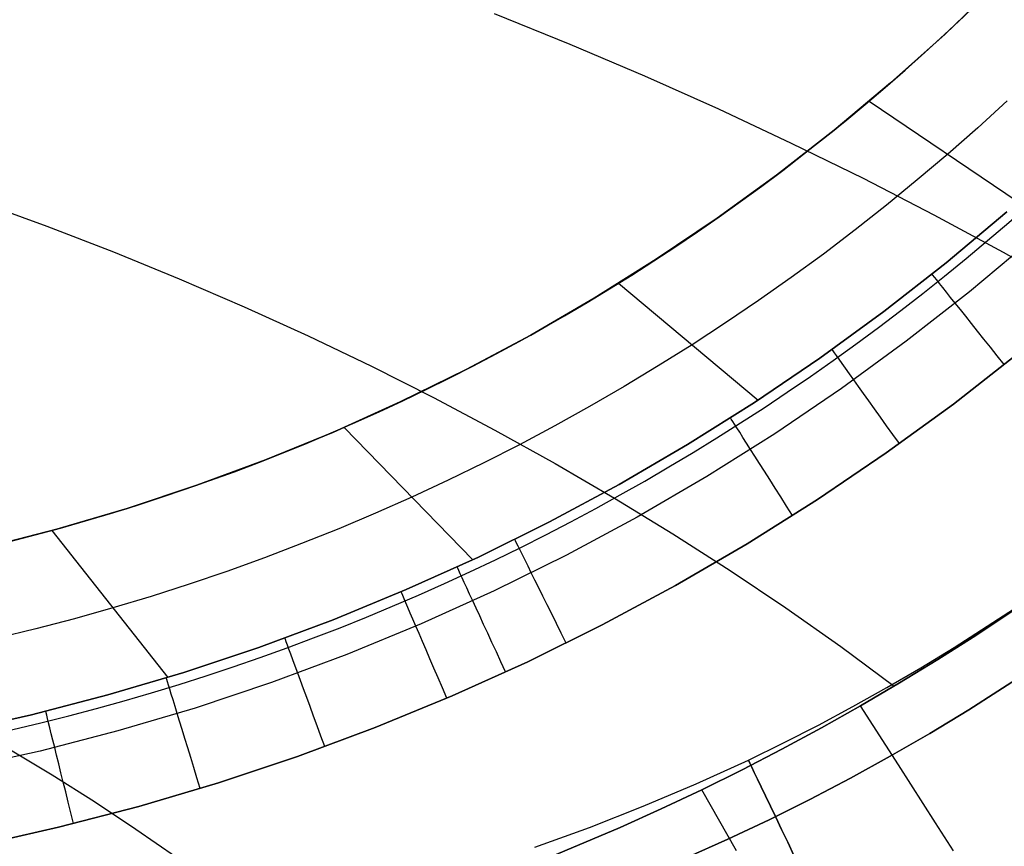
# Model space of a CAD drawing. Extents: x 35614 to 36526, y 4034 to 4838.
# Tile 42 of 79: x 36178 to 36263, y 4107 to 4178. Entities that reach past the tile are written whole.
import ezdxf

# ---------------------------------------------------------------- set-up
doc = ezdxf.new("R2010")
doc.units = 0
doc.layers.add('PREDEFINITO', color=7, linetype='CONTINUOUS')

msp = doc.modelspace()

# ---------------------------------------------------------------- linework, layer by layer
at = {"layer": 'PREDEFINITO'}
for p, q in [((36257.44120016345, 4177.186027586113, -139.7308519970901), (36261.99190515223, 4181.560620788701, -139.7308521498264)), ((36261.99190515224, 4181.560620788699, -139.7308521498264), (36257.44120016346, 4177.186027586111, -139.7308519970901)), ((36218.6454617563, 4178.940999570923, -76.2275249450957), (36225.15820644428, 4176.310485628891, -78.27417062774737)), ((36252.74332004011, 4172.96987958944, -139.7308518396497), (36257.44120016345, 4177.186027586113, -139.7308519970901)), ((36257.44120016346, 4177.186027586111, -139.7308519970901), (36252.74332004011, 4172.969879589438, -139.7308518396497)), ((36225.15820644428, 4176.310485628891, -78.27417062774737), (36231.59203245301, 4173.575660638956, -80.40199673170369)), ((36231.59203245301, 4173.575660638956, -80.40199673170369), (36237.94335256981, 4170.73812829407, -82.60975749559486)), ((36247.90377846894, 4168.917125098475, -139.7308516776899), (36252.74332004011, 4172.96987958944, -139.7308518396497)), ((36252.74332004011, 4172.969879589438, -139.7308518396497), (36247.90377846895, 4168.917125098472, -139.7308516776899)), ((36237.94335256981, 4170.73812829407, -82.60975749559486), (36244.20857958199, 4167.799492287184, -84.89620715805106)), ((36250.92482605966, 4171.413677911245, -139.7308517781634), (36263.74490644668, 4162.733576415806, -310.6046404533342)), ((36262.79217316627, 4171.424235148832, -229.7308519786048), (36260.25514133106, 4169.11012352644, -229.7308518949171)), ((36260.25514133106, 4169.11012352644, -229.7308518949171), (36257.67722058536, 4166.841829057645, -229.7308518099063)), ((36242.92825539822, 4165.032520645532, -139.7308515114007), (36247.90377846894, 4168.917125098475, -139.7308516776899)), ((36247.90377846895, 4168.917125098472, -139.7308516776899), (36242.92825539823, 4165.032520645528, -139.7308515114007)), ((36244.20857958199, 4167.799492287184, -84.89620715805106), (36250.38412627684, 4164.761356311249, -87.26009995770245)), ((36257.67722058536, 4166.841829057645, -229.7308518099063), (36255.0589063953, 4164.619905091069, -229.7308517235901)), ((36237.82259037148, 4161.32062541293, -139.7308513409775), (36242.92825539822, 4165.032520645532, -139.7308515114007)), ((36242.92825539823, 4165.032520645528, -139.7308515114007), (36237.82259037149, 4161.320625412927, -139.7308513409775)), ((36250.38412627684, 4164.761356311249, -87.26009995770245), (36256.46640544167, 4161.625324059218, -89.70019013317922)), ((36255.0589063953, 4164.619905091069, -229.7308517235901), (36252.40086352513, 4162.444899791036, -229.7308516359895)), ((36174.37621020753, 4162.743878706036, -74.56497067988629), (36180.15721681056, 4160.638346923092, -76.00041797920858)), ((36252.40086352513, 4162.444899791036, -229.7308516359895), (36249.70413974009, 4160.317584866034, -229.7308515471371)), ((36256.46640544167, 4161.625324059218, -89.70019013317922), (36262.4518298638, 4158.39299922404, -92.21523192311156)), ((36262.76421318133, 4161.874865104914, -310.604316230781), (36257.54812760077, 4157.4930211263, -310.6042959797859)), ((36257.54812760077, 4157.49302116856, -310.6042959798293), (36262.76421318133, 4161.874865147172, -310.6043162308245)), ((36180.15721681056, 4160.638346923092, -76.00041797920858), (36185.87672557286, 4158.428782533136, -77.5068056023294)), ((36232.59277567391, 4157.785795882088, -139.7308511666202), (36237.82259037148, 4161.32062541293, -139.7308513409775)), ((36237.82259037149, 4161.320625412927, -139.7308513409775), (36232.59277567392, 4157.785795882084, -139.7308511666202)), ((36249.70413974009, 4160.317584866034, -229.7308515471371), (36246.96978280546, 4158.238732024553, -229.7308514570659)), ((36264.85821644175, 4159.446372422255, -317.104273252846), (36259.55863311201, 4154.994970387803, -317.104266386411)), ((36185.87672557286, 4158.428782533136, -77.5068056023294), (36191.5313199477, 4156.116946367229, -79.08293483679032)), ((36246.96978280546, 4158.238732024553, -229.7308514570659), (36244.19884048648, 4156.209112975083, -229.7308513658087)), ((36262.4518298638, 4158.39299922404, -92.21523192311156), (36268.33681233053, 4155.06598549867, -94.80397956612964)), ((36227.24494929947, 4154.432180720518, -139.7308509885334), (36232.59277567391, 4157.785795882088, -139.7308511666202)), ((36232.59277567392, 4157.785795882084, -139.7308511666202), (36227.24494929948, 4154.432180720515, -139.7308509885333)), ((36252.18526620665, 4153.292089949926, -310.6042678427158), (36257.54812760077, 4157.49302116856, -310.6042959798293)), ((36257.54812760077, 4157.4930211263, -310.6042959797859), (36252.18526620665, 4153.292089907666, -310.6042678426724)), ((36191.5313199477, 4156.116946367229, -79.08293483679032), (36197.11758338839, 4153.704599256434, -80.72760697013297)), ((36229.34918466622, 4155.721558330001, -139.7308510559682), (36241.36317666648, 4145.662393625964, -310.6054472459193)), ((36244.19884048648, 4156.209112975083, -229.7308513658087), (36241.39236054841, 4154.229499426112, -229.7308512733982)), ((36259.55863311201, 4154.994970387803, -317.104266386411), (36254.10996350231, 4150.727352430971, -317.104256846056)), ((36221.78538774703, 4151.263715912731, -139.7308508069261), (36227.24494929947, 4154.432180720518, -139.7308509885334)), ((36227.24494929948, 4154.432180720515, -139.7308509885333), (36221.78538774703, 4151.263715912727, -139.7308508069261)), ((36241.39236054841, 4154.229499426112, -229.7308512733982), (36238.5513907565, 4152.300663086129, -229.7308511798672)), ((36197.11758338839, 4153.704599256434, -80.72760697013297), (36202.63209934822, 4151.193502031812, -82.439623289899)), ((36252.18526620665, 4153.292089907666, -310.6042678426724), (36246.68190066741, 4149.276984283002, -310.6042318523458)), ((36246.6819006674, 4149.276984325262, -310.6042318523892), (36252.18526620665, 4153.292089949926, -310.6042678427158)), ((36238.5513907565, 4152.300663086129, -229.7308511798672), (36235.67697887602, 4150.423375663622, -229.7308510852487)), ((36216.22049865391, 4148.284120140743, -139.7308506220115), (36221.78538774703, 4151.263715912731, -139.7308508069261)), ((36221.78538774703, 4151.263715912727, -139.7308508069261), (36216.22049865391, 4148.28412014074, -139.7308506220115)), ((36202.63209934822, 4151.193502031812, -82.439623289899), (36208.07145128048, 4148.585415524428, -84.21778508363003)), ((36235.67697887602, 4150.423375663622, -229.7308510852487), (36232.76948947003, 4148.597926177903, -229.7308509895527)), ((36254.10996350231, 4150.727352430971, -317.104256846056), (36248.51857796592, 4146.648508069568, -317.1042446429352)), ((36258.16460601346, 4145.324213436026, -319.730854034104), (36263.79404643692, 4149.732350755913, -319.730854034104)), ((36263.79404891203, 4149.732354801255, -319.730854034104), (36258.16460830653, 4145.324217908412, -319.730854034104)), ((36246.68190066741, 4149.276984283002, -310.6042318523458), (36241.0444669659, 4145.452399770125, -310.6041880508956)), ((36241.0444669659, 4145.452399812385, -310.604188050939), (36246.6819006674, 4149.276984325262, -310.6042318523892)), ((36208.07145128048, 4148.585415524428, -84.21778508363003), (36213.43222263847, 4145.882100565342, -86.06089363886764)), ((36210.55681327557, 4145.496890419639, -139.7308504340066), (36216.22049865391, 4148.284120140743, -139.7308506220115)), ((36216.22049865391, 4148.28412014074, -139.7308506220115), (36210.55681327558, 4145.496890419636, -139.7308504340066)), ((36232.76948947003, 4148.597926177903, -229.7308509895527), (36229.82931986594, 4146.824491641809, -229.7308508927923)), ((36229.82931986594, 4146.824491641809, -229.7308508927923), (36226.85756697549, 4145.103675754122, -229.730850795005)), ((36248.51857796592, 4146.648508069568, -317.1042446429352), (36242.79101371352, 4142.763206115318, -317.104229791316)), ((36204.8009788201, 4142.905297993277, -139.730850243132), (36210.55681327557, 4145.496890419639, -139.7308504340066)), ((36210.55681327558, 4145.496890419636, -139.7308504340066), (36204.80097882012, 4142.905297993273, -139.730850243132)), ((36213.43222263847, 4145.882100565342, -86.06089363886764), (36218.71099687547, 4143.085317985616, -87.96775024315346)), ((36241.0444669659, 4145.452399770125, -310.6041880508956), (36235.27955787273, 4141.822809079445, -310.6041364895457)), ((36235.27955787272, 4141.822809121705, -310.6041364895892), (36241.0444669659, 4145.452399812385, -310.604188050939)), ((36252.38779314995, 4141.111054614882, -319.730854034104), (36258.16460601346, 4145.324213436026, -319.730854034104)), ((36258.16460830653, 4145.324217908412, -319.730854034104), (36252.38779525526, 4141.111059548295, -319.730854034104)), ((36226.85756697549, 4145.103675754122, -229.730850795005), (36223.85532771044, 4143.436082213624, -229.7308506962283)), ((36198.95975064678, 4140.512384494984, -139.7308500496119), (36204.8009788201, 4142.905297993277, -139.730850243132)), ((36204.80097882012, 4142.905297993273, -139.730850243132), (36198.95975064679, 4140.512384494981, -139.7308500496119)), ((36205.73364220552, 4143.309834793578, -139.7308502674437), (36216.80220499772, 4131.918457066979, -310.6063777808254)), ((36218.71099687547, 4143.085317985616, -87.96775024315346), (36223.90435744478, 4140.196828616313, -89.9371561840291)), ((36223.85532771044, 4143.436082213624, -229.7308506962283), (36220.82369898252, 4141.822314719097, -229.7308505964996)), ((36242.79101371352, 4142.763206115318, -317.104229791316), (36236.93396717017, 4139.075989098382, -317.1042123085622)), ((36220.82369898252, 4141.822314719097, -229.7308505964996), (36217.76377770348, 4140.262976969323, -229.7308504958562)), ((36235.27955787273, 4141.822809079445, -310.6041364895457), (36229.39391523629, 4138.392456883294, -310.6040772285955)), ((36229.39391523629, 4138.392456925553, -310.6040772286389), (36235.27955787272, 4141.822809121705, -310.6041364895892)), ((36246.47035792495, 4137.097797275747, -319.730854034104), (36252.38779314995, 4141.111054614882, -319.730854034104)), ((36252.38779525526, 4141.111059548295, -319.730854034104), (36246.4703598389, 4137.097802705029, -319.730854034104)), ((36193.03998433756, 4138.32095837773, -139.7308498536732), (36198.95975064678, 4140.512384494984, -139.7308500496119)), ((36198.95975064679, 4140.512384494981, -139.7308500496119), (36193.03998433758, 4138.320958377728, -139.7308498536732)), ((36217.76377770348, 4140.262976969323, -229.7308504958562), (36214.67666078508, 4138.758672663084, -229.7308503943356)), ((36223.90435744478, 4140.196828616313, -89.9371561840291), (36229.00888779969, 4137.218393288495, -91.9679127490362)), ((36214.67666078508, 4138.758672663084, -229.7308503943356), (36211.56344513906, 4137.310005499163, -229.7308502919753)), ((36236.93396717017, 4139.075989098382, -317.1042123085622), (36230.95428614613, 4135.591167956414, -317.104192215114)), ((36187.04862765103, 4136.333591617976, -139.7308496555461), (36193.03998433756, 4138.32095837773, -139.7308498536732)), ((36193.03998433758, 4138.320958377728, -139.7308498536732), (36187.04862765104, 4136.333591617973, -139.7308496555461)), ((36229.39391523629, 4138.392456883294, -310.6040772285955), (36223.39442209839, 4135.165354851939, -310.6040103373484)), ((36223.39442209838, 4135.165354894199, -310.6040103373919), (36229.39391523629, 4138.392456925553, -310.6040772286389)), ((36211.56344513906, 4137.310005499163, -229.7308502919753), (36208.4248739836, 4135.917370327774, -229.7308501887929)), ((36229.00888779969, 4137.218393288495, -91.9679127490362), (36234.02117139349, 4134.151772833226, -94.05882122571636)), ((36240.41921473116, 4133.289130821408, -319.730854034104), (36246.47035792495, 4137.097797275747, -319.730854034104)), ((36246.4703598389, 4137.097802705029, -319.730854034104), (36240.41921645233, 4133.289136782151, -319.730854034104)), ((36180.99271236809, 4134.552616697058, -139.7308494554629), (36187.04862765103, 4136.333591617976, -139.7308496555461)), ((36187.04862765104, 4136.333591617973, -139.7308496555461), (36180.9927123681, 4134.552616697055, -139.7308494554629)), ((36208.4248739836, 4135.917370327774, -229.7308501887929), (36205.26169901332, 4134.581031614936, -229.730850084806)), ((36223.39442209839, 4135.165354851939, -310.6040103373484), (36217.28809464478, 4132.145276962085, -310.6039358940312)), ((36217.28809464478, 4132.145277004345, -310.6039358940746), (36223.39442209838, 4135.165354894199, -310.6040103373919)), ((36230.95428614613, 4135.591167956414, -317.104192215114), (36224.85896183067, 4132.312816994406, -317.1041695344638)), ((36174.87934603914, 4132.980123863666, -139.7308492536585), (36180.99271236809, 4134.552616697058, -139.7308494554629)), ((36180.9927123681, 4134.552616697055, -139.7308494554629), (36174.87934603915, 4132.980123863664, -139.7308492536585)), ((36180.57349165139, 4134.438800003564, -139.7308494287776), (36190.55005729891, 4121.773579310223, -310.6074313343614)), ((36205.26169901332, 4134.581031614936, -229.730850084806), (36202.07502985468, 4133.301397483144, -229.7308499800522)), ((36234.02117139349, 4134.151772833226, -94.05882122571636), (36238.93779167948, 4130.998728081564, -96.20868290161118)), ((36202.07502985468, 4133.301397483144, -229.7308499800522), (36198.8659761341, 4132.078876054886, -229.7308498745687)), ((36234.24143419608, 4129.689505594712, -319.730854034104), (36240.41921473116, 4133.289130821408, -319.730854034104)), ((36240.41921645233, 4133.289136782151, -319.730854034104), (36234.24143572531, 4129.68951212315, -319.730854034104)), ((36198.8659761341, 4132.078876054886, -229.7308498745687), (36195.63564747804, 4130.913875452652, -229.730849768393)), ((36217.28809464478, 4132.145276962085, -310.6039358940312), (36211.08207400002, 4129.335755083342, -310.6038539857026)), ((36211.08207400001, 4129.335755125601, -310.6038539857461), (36217.28809464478, 4132.145277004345, -310.6039358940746)), ((36224.85896183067, 4132.312816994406, -317.1041695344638), (36218.65512061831, 4129.244769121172, -317.1041442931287)), ((36195.63564747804, 4130.913875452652, -229.730849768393), (36192.38515351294, 4129.806803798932, -229.7308496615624)), ((36238.93779167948, 4130.998728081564, -96.20868290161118), (36243.75533211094, 4127.761019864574, -98.41629906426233)), ((36192.38515351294, 4129.806803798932, -229.7308496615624), (36189.11560386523, 4128.758069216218, -229.7308495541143)), ((36211.08207400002, 4129.335755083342, -310.6038539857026), (36204.78361787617, 4126.740074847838, -310.6037647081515)), ((36204.78361787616, 4126.740074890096, -310.6037647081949), (36211.08207400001, 4129.335755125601, -310.6038539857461)), ((36218.65512061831, 4129.244769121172, -317.1041442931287), (36212.35001577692, 4126.390611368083, -317.10411652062)), ((36227.94423492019, 4126.303127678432, -319.730854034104), (36234.24143419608, 4129.689505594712, -319.730854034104)), ((36234.24143572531, 4129.68951212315, -319.730854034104), (36227.94423626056, 4126.303134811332, -319.730854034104)), ((36189.11560386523, 4128.758069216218, -229.7308495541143), (36185.82810816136, 4127.768079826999, -229.730849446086)), ((36185.82810816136, 4127.768079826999, -229.730849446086), (36182.52331087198, 4126.837085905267, -229.7308493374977)), ((36243.75533211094, 4127.761019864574, -98.41629906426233), (36248.47037614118, 4124.440409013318, -100.6804710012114)), ((36258.22437965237, 4124.367549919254, -380.0065311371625), (36263.89963214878, 4128.034614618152, -380.0065311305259)), ((36260.09013756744, 4125.3944283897, -103.0000325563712), (36263.32026153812, 4127.527996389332, -103.0000326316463)), ((36263.32026234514, 4127.527988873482, -103.0000270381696), (36260.09013836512, 4125.394420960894, -103.0000270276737)), ((36182.52331087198, 4126.837085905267, -229.7308493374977), (36179.20192881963, 4125.9652466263, -229.7308492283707)), ((36198.40009208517, 4124.361271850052, -310.6036681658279), (36204.78361787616, 4126.740074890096, -310.6037647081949)), ((36204.78361787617, 4126.740074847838, -310.6037647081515), (36198.40009208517, 4124.361271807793, -310.6036681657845)), ((36179.20192881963, 4125.9652466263, -229.7308492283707), (36175.86518015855, 4125.152833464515, -229.7308491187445)), ((36212.35001577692, 4126.390611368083, -317.10411652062), (36205.9510189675, 4123.753680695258, -317.1040862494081)), ((36221.53497504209, 4123.133953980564, -319.730854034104), (36227.94423492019, 4126.303127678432, -319.730854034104)), ((36227.94423626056, 4126.303134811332, -319.730854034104), (36221.53497619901, 4123.133961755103, -319.730854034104)), ((36256.82291274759, 4123.318739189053, -103.0000324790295), (36260.09013756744, 4125.3944283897, -103.0000325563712)), ((36260.09013836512, 4125.394420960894, -103.0000270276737), (36256.82291353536, 4123.318731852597, -103.0000270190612)), ((36191.93896192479, 4122.202127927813, -310.6035644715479), (36198.40009208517, 4124.361271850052, -310.6036681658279)), ((36198.40009208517, 4124.361271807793, -310.6036681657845), (36191.9389619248, 4122.202127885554, -310.6035644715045)), ((36248.47037614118, 4124.440409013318, -100.6804710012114), (36253.07950722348, 4121.038656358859, -103)), ((36255.34891557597, 4122.612768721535, -380.0065311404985), (36258.22437965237, 4124.367549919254, -380.0065311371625)), ((36205.9510189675, 4123.753680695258, -317.1040862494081), (36199.46561162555, 4121.337060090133, -317.1040535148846)), ((36253.51971512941, 4121.301426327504, -103.0000323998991), (36256.82291274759, 4123.318739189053, -103.0000324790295)), ((36256.82291353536, 4123.318731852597, -103.0000270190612), (36253.5197159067, 4121.301419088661, -103.0000270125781)), ((36215.02114364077, 4120.185687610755, -319.730854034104), (36221.53497504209, 4123.133953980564, -319.730854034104)), ((36221.53497619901, 4123.133961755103, -319.730854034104), (36215.02114462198, 4120.185696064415, -319.730854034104)), ((36252.44572713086, 4120.911678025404, -380.0065311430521), (36255.34891557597, 4122.612768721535, -380.0065311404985)), ((36191.9389619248, 4122.202127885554, -310.6035644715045), (36185.40778344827, 4120.265168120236, -310.603453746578)), ((36185.40778344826, 4120.265168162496, -310.6034537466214), (36191.93896192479, 4122.202127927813, -310.6035644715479)), ((36264.64071308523, 4122.30507698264, -319.7308540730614), (36259.49180644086, 4118.994957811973, -319.7308540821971)), ((36259.49180644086, 4118.994957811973, -319.7308540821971), (36264.64071308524, 4122.305076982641, -319.7308540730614)), ((36199.46561162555, 4121.337060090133, -317.1040535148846), (36192.9013762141, 4119.143574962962, -317.1040183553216)), ((36249.5129399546, 4119.265170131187, -380.0065311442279), (36252.44572713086, 4120.911678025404, -380.0065311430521)), ((36250.18167276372, 4119.342987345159, -103.0000323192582), (36253.51971512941, 4121.301426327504, -103.0000323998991)), ((36253.5197159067, 4121.301419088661, -103.0000270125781), (36250.18167352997, 4119.342980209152, -103.0000270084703)), ((36178.81419462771, 4118.552657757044, -310.6033361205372), (36185.40778344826, 4120.265168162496, -310.6034537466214)), ((36185.40778344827, 4120.265168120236, -310.603453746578), (36178.81419462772, 4118.552657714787, -310.6033361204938)), ((36208.4103519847, 4117.461773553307, -319.730854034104), (36215.02114364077, 4120.185687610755, -319.730854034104)), ((36215.02114462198, 4120.185696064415, -319.730854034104), (36208.4103528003, 4117.461782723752, -319.730854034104)), ((36192.9013762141, 4119.143574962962, -317.1040183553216), (36186.26598735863, 4117.175789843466, -317.103980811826)), ((36246.54867968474, 4117.67413733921, -380.00653114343), (36249.5129399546, 4119.265170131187, -380.0065311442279)), ((36246.8101472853, 4117.444060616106, -103.0000322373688), (36250.18167276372, 4119.342987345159, -103.0000323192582)), ((36250.18167352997, 4119.342980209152, -103.0000270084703), (36246.81014803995, 4117.444053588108, -103.0000270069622)), ((36253.43825444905, 4114.239688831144, -105.7717386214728), (36250.18167352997, 4119.342980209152, -103.0000270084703)), ((36172.16590642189, 4117.066599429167, -310.6032117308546), (36178.81419462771, 4118.552657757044, -310.6033361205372)), ((36178.81419462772, 4118.552657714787, -310.6033361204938), (36172.16590642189, 4117.066599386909, -310.6032117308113)), ((36259.49180644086, 4118.994957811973, -319.7308540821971), (36256.13288351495, 4116.956198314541, -319.7308540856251)), ((36256.13288351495, 4116.956198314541, -319.7308540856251), (36259.49180644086, 4118.994957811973, -319.7308540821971)), ((36201.71032463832, 4114.965394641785, -319.730854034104), (36208.4103519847, 4117.461773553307, -319.730854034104)), ((36208.4103528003, 4117.461782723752, -319.730854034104), (36201.7103253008, 4114.965404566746, -319.730854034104)), ((36243.40609575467, 4115.605065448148, -103.000032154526), (36246.8101472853, 4117.444060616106, -103.0000322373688)), ((36246.81014803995, 4117.444053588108, -103.0000270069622), (36243.40609649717, 4115.605058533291, -103.0000270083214)), ((36243.55107195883, 4116.139471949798, -380.0065311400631), (36246.54867968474, 4117.67413733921, -380.00653114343)), ((36186.26598735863, 4117.175789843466, -317.103980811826), (36179.56720287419, 4115.436005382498, -317.1039409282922)), ((36256.13288351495, 4116.956198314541, -319.7308540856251), (36252.73380329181, 4114.987095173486, -319.7308540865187)), ((36252.73380329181, 4114.987095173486, -319.7308540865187), (36256.13288351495, 4116.956198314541, -319.7308540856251)), ((36176.88433116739, 4115.637937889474, -92.73044542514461), (36180.59314069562, 4113.399871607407, -94.08012296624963)), ((36240.51824241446, 4114.662066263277, -380.0065311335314), (36243.55107195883, 4116.139471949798, -380.0065311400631)), ((36179.56720287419, 4115.436005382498, -317.1039409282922), (36172.81285469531, 4113.926255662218, -317.1038987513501)), ((36194.92889043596, 4112.699467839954, -319.730854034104), (36201.71032463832, 4114.965394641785, -319.730854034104)), ((36201.7103253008, 4114.965404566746, -319.730854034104), (36194.92889096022, 4112.699478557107, -319.730854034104)), ((36239.97003936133, 4113.826170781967, -103.0000320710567), (36243.40609575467, 4115.605065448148, -103.000032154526)), ((36243.40609649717, 4115.605058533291, -103.0000270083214), (36239.97004009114, 4113.826163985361, -103.0000270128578)), ((36252.73380329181, 4114.987095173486, -319.7308540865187), (36249.29577491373, 4113.089395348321, -319.730854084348)), ((36249.29577491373, 4113.089395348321, -319.7308540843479), (36252.73380329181, 4114.987095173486, -319.7308540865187)), ((36236.03297277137, 4112.612155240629, -380.0065311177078), (36240.51824241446, 4114.662066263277, -380.0065311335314)), ((36256.62075525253, 4109.260994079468, -108.6191551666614), (36253.43825444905, 4114.239688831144, -105.7717386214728)), ((36180.59314069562, 4113.399871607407, -94.08012296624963), (36184.23529831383, 4111.094370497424, -95.47047587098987)), ((36236.5024992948, 4112.107545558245, -103.0000319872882), (36239.97003936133, 4113.826170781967, -103.0000320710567)), ((36239.97004009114, 4113.826163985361, -103.0000270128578), (36236.50250001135, 4112.107538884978, -103.0000270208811)), ((36249.29577491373, 4113.089395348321, -319.730854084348), (36245.82000752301, 4111.264845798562, -319.7308540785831)), ((36245.82000752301, 4111.264845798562, -319.730854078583), (36249.29577491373, 4113.089395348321, -319.7308540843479)), ((36188.07397333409, 4110.666640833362, -319.730854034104), (36194.92889043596, 4112.699467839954, -319.730854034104)), ((36194.92889096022, 4112.699478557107, -319.730854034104), (36188.07397373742, 4110.666652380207, -319.730854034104)), ((36231.47182487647, 4110.681108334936, -380.0065310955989), (36236.03297277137, 4112.612155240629, -380.0065311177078)), ((36233.00407274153, 4110.449519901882, -103.0000319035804), (36236.5024992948, 4112.107545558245, -103.0000319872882)), ((36236.50250001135, 4112.107538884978, -103.0000270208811), (36233.00407344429, 4110.449513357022, -103.0000270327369)), ((36239.48783161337, 4106.843537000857, -105.7732225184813), (36236.50250001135, 4112.107538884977, -103.0000270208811)), ((36181.15358315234, 4108.869288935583, -319.730854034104), (36188.07397333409, 4110.666640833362, -319.730854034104)), ((36188.07397373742, 4110.666652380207, -319.730854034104), (36181.15358345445, 4108.869301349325, -319.730854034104)), ((36184.23529831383, 4111.094370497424, -95.47047587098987), (36187.80824048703, 4108.72296927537, -96.90057925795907)), ((36226.83770408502, 4108.864288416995, -380.0065310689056), (36231.47182487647, 4110.681108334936, -380.0065310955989)), ((36245.82000752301, 4111.264845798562, -319.7308540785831), (36242.30771026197, 4109.515193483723, -319.730854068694)), ((36242.30771026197, 4109.515193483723, -319.7308540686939), (36245.82000752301, 4111.264845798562, -319.730854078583)), ((36229.47656879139, 4108.852843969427, -103.0000318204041), (36233.00407274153, 4110.449519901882, -103.0000319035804)), ((36233.00407344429, 4110.449513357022, -103.0000270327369), (36229.47656947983, 4108.852837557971, -103.0000270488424)), ((36174.17580621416, 4107.309512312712, -319.730854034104), (36181.15358315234, 4108.869288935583, -319.730854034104)), ((36181.15358345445, 4108.869301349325, -319.730854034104), (36174.17580643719, 4107.309525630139, -319.730854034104)), ((36222.13351575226, 4107.157058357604, -380.0065310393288), (36226.83770408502, 4108.864288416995, -380.0065310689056)), ((36222.34368487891, 4105.846737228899, -103.0000316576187), (36229.47656879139, 4108.852843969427, -103.0000318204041)), ((36229.47656947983, 4108.852837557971, -103.0000270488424), (36222.34368553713, 4105.846731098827, -103.0000270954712)), ((36242.30771026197, 4109.515193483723, -319.730854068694), (36238.76009227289, 4107.842185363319, -319.7308540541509)), ((36238.76009227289, 4107.842185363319, -319.7308540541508), (36242.30771026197, 4109.515193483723, -319.7308540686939)), ((36258.16675676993, 4106.847720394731, -110.0936989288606), (36256.62075525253, 4109.260994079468, -108.6191551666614)), ((36187.80824048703, 4108.72296927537, -96.90057925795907), (36191.30940368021, 4106.287202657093, -98.369508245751)), ((36238.76009227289, 4107.842185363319, -319.7308540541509), (36235.17836269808, 4106.247568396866, -319.7308540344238)), ((36235.17836269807, 4106.247568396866, -319.7308540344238), (36238.76009227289, 4107.842185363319, -319.7308540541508))]:
    msp.add_line(p, q, dxfattribs=at)
at = {"layer": 'PREDEFINITO', "extrusion": (0.9023605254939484, 0.4309819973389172, 2.072597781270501e-07)}
msp.add_circle((-11921.10467033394, -380.0181140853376, 34475.35828233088), 15.00235862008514, dxfattribs=at)
at = {"layer": 'PREDEFINITO', "extrusion": (3.242475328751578e-08, -2.053019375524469e-16, 0.9999999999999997)}
msp.add_arc((36132.04634118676, 4312.18579348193, -139.7296764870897), 184.2520347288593, 269.99999637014, 359.9999981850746, dxfattribs=at)
at = {"layer": 'PREDEFINITO', "extrusion": (3.242475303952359e-08, 4.02704785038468e-16, 0.9999999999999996)}
msp.add_arc((36132.04634118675, 4312.185793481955, -319.729675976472), 200.0000000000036, 270.0000000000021, 359.9999999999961, dxfattribs=at)
at = {"layer": 'PREDEFINITO', "extrusion": (0.7815505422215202, 0.6238419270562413, 5.385915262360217e-08)}
msp.add_arc((-19379.65517146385, -309.7325166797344, 30929.1553639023), 10.00000317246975, 269.9999866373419, 354.9856692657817, dxfattribs=at)
at = {"layer": 'PREDEFINITO', "extrusion": (0.8140858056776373, 0.5807446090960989, -1.079944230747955e-07)}
msp.add_arc((-17682.16251301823, -309.7274083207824, 31918.86189860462), 9.999998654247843, 270.0000050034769, 354.9838192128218, dxfattribs=at)
at = {"layer": 'PREDEFINITO', "extrusion": (0.8437222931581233, 0.5367799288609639, 1.277131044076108e-07)}
msp.add_arc((-15965.83045385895, -309.7350431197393, 32800.1190059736), 9.99999991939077, 270.0000005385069, 354.9820814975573, dxfattribs=at)
at = {"layer": 'PREDEFINITO', "extrusion": (0.8962168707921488, 0.4436161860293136, 5.781885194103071e-07)}
msp.add_arc((-12373.26663216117, -309.7506926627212, 34295.10659642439), 9.999990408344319, 270.00003685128, 354.9780185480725, dxfattribs=at)
at = {"layer": 'PREDEFINITO', "extrusion": (0.90812766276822, 0.4186933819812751, -4.604494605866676e-07)}
msp.add_arc((-11421.39311146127, -309.7149061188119, 34618.00384606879), 10.00000807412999, 269.999969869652, 354.976898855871, dxfattribs=at)
at = {"layer": 'PREDEFINITO', "extrusion": (0.9189024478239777, 0.3944848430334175, 4.363330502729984e-08)}
msp.add_arc((-10500.22582427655, -309.7323776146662, 34902.93027553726), 9.999999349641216, 270.0000021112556, 354.9758785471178, dxfattribs=at)
at = {"layer": 'PREDEFINITO', "extrusion": (0.938862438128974, 0.34429249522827, -1.005985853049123e-07)}
msp.add_arc((-8600.601930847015, -309.7272901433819, 35407.67772189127), 10.00000192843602, 269.9999930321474, 354.9734610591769, dxfattribs=at)
at = {"layer": 'PREDEFINITO', "extrusion": (0.9561005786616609, 0.2930387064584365, 5.847784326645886e-08)}
msp.add_arc((-6674.363412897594, -309.7329492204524, 35809.51518786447), 9.999998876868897, 270.000003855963, 354.9711020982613, dxfattribs=at)
at = {"layer": 'PREDEFINITO', "extrusion": (0.9705459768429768, 0.240915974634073, -1.639853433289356e-07)}
msp.add_arc((-4728.770551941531, -309.7249302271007, 36106.69932374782), 10.00000283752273, 269.9999888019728, 354.9686195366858, dxfattribs=at)

doc.saveas('drawing.dxf')
